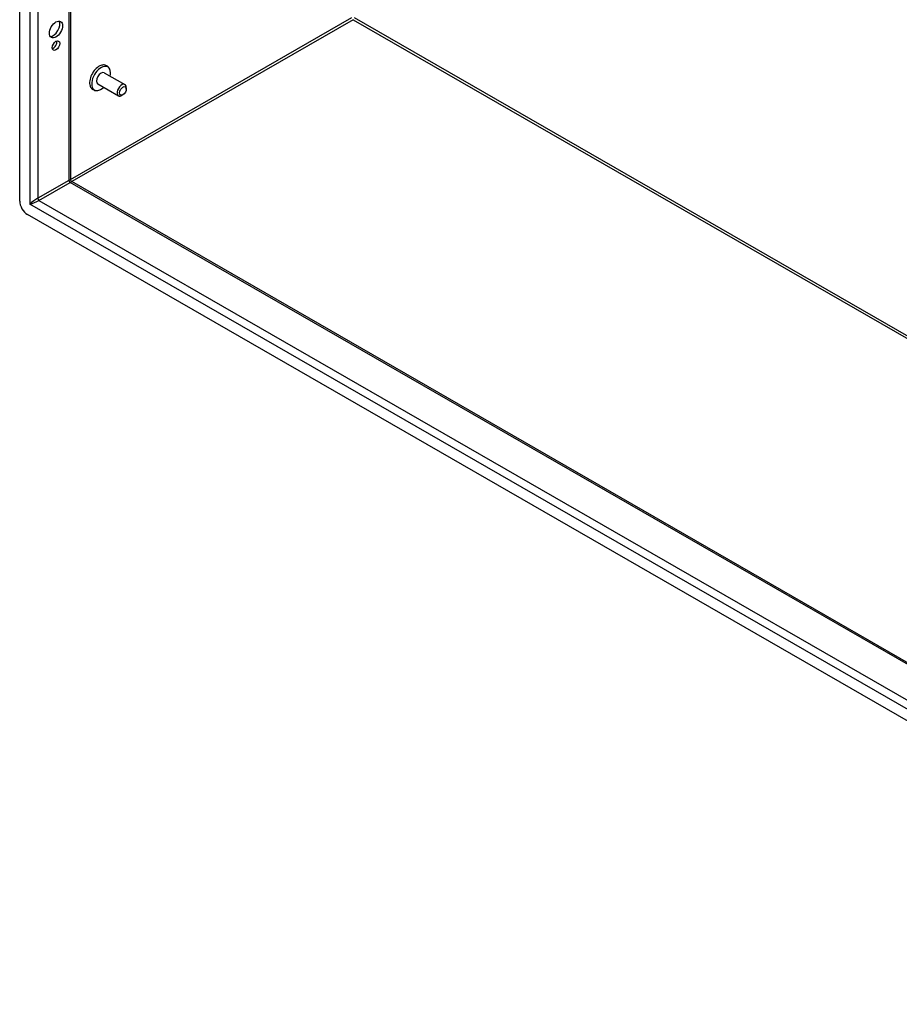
# Model space of a CAD drawing. Header units: inches. Extents: x 18 to 229, y 20 to 132.
# Tile 70 of 115: x 198 to 213, y 59 to 76. Entities that reach past the tile are written whole.
import ezdxf

# ---------------------------------------------------------------- set-up
doc = ezdxf.new("R2010")
doc.units = ezdxf.units.IN
doc.header["$MEASUREMENT"] = 0
doc.layers.add('Visible Edges(ANSI)', color=7, linetype='Continuous', lineweight=25)
doc.layers.add('Visible Tangent Edges(ANSI)', color=7, linetype='Continuous', lineweight=25)

msp = doc.modelspace()

# ---------------------------------------------------------------- linework, layer by layer
at = {"layer": 'Visible Edges(ANSI)'}
for p, q in [((197.707, 72.868), (197.707, 120.762)), ((198.613, 120.159), (198.613, 73.247)), ((199.216, 75.157), (199.583, 74.945)), ((199.1, 74.956), (199.467, 74.744)), ((199.607, 74.866), (199.607, 74.892)), ((199.548, 74.763), (199.526, 74.75)), ((198.629, 73.221), (222.23, 59.629)), ((222.3, 58.545), (197.847, 72.627))]:
    msp.add_line(p, q, dxfattribs=at)
at = {"layer": 'Visible Edges(ANSI)', "flags": 128}
for points in [[(199.324, 75.165), (199.322, 75.181), (199.32, 75.197), (199.315, 75.212), (199.31, 75.226), (199.302, 75.24), (199.294, 75.252), (199.284, 75.264), (199.272, 75.274), (199.259, 75.282), (199.245, 75.288), (199.23, 75.293), (199.215, 75.295), (199.2, 75.295), (199.184, 75.294), (199.169, 75.291), (199.154, 75.286)], [(198.957, 74.944), (198.961, 74.929), (198.966, 74.914), (198.972, 74.9), (198.98, 74.887), (198.99, 74.875), (199.001, 74.865), (199.013, 74.856), (199.027, 74.849), (199.041, 74.843), (199.056, 74.84), (199.072, 74.839), (199.087, 74.84), (199.102, 74.842), (199.118, 74.846), (199.133, 74.851), (199.147, 74.858)], [(198.629, 73.221), (198.623, 73.225), (198.617, 73.232), (198.614, 73.24), (198.613, 73.247)]]:
    msp.add_lwpolyline(points, dxfattribs=at)
at = {"layer": 'Visible Edges(ANSI)'}
for centre, major_axis in [((198.354, 75.928), (-0.082, -0.143)), ((198.354, 75.641), (-0.0467, -0.081)), ((199.548, 74.832), (-0.0422, -0.0734))]:
    msp.add_ellipse(centre, major_axis=major_axis, ratio=0.578093, dxfattribs=at)
for centre, major_axis, start_param, end_param in [((198.306, 75.955), (-0.082, -0.143), 0.295117, 2.846476), ((198.306, 75.669), (0.0467, 0.081), 3.680581, 5.744197), ((199.122, 75.077), (-0.119, -0.206), 3.733101, 5.691677), ((199.158, 75.056), (0.118, 0.204), 5.228097, 10.479866), ((199.158, 75.056), (-0.058, -0.101), 3.141593, 6.283185), ((199.525, 74.845), (0.058, 0.101), 5.495853, 10.21211), ((197.847, 72.788), (-0.098, 0.171), 0.787332, 2.358128)]:
    msp.add_ellipse(centre, major_axis=major_axis, ratio=0.578093, start_param=start_param, end_param=end_param, dxfattribs=at)
at = {"layer": 'Visible Tangent Edges(ANSI)'}
for p, q in [((197.888, 120.61), (197.888, 72.812)), ((198.028, 120.496), (198.028, 72.918)), ((198.584, 120.176), (198.584, 73.238)), ((198.613, 73.252), (203.628, 76.141)), ((203.65, 76.103), (198.637, 73.216)), ((203.65, 76.103), (222.23, 65.403)), ((203.672, 76.141), (222.23, 65.454)), ((198.584, 73.238), (198.028, 72.918)), ((198.05, 72.88), (198.606, 73.2)), ((222.23, 59.596), (198.606, 73.2)), ((198.05, 72.88), (222.23, 58.956)), ((222.259, 58.778), (197.888, 72.812))]:
    msp.add_line(p, q, dxfattribs=at)
for centre, major_axis, ratio, start_param, end_param in [((198.514, 73.172), (-0.0986, -0.0765), 0.115347, 3.052378, 3.837777), ((198.606, 73.226), (-0.0155, 0.0269), 0.578093, 0.787332, 2.358128), ((198.514, 73.172), (0.115, 0.047), 0.112147, 5.58637, 6.369835), ((197.958, 72.852), (-0.0986, -0.0765), 0.115347, 3.837777, 5.408573), ((197.958, 72.852), (0.115, 0.047), 0.112147, 4.015574, 5.58637), ((198.05, 72.906), (-0.0155, 0.0269), 0.578093, 0.787332, 2.358128)]:
    msp.add_ellipse(centre, major_axis=major_axis, ratio=ratio, start_param=start_param, end_param=end_param, dxfattribs=at)

doc.saveas('drawing.dxf')
